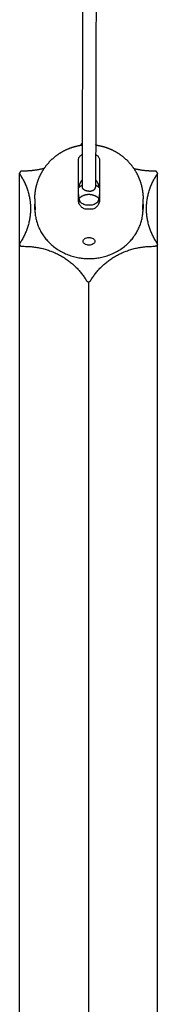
# Model space of a CAD drawing. Header units: millimetres. Extents: x 2945 to 7288, y 1104 to 2933.
# Tile 8 of 12: x 6248 to 6277, y 1312 to 1521. Entities that reach past the tile are written whole.
import ezdxf

# ---------------------------------------------------------------- set-up
doc = ezdxf.new("R2010")
doc.units = ezdxf.units.MM
doc.layers.add('Layer 01', color=7, linetype='Continuous')
doc.layers.add('Make2D$Visible$Curvas', color=7, linetype='Continuous')

msp = doc.modelspace()

# ---------------------------------------------------------------- linework, layer by layer
at = {"layer": 'Layer 01'}
msp.add_line((6262.21, 1465.04), (6262.21, 1229.34), dxfattribs=at)
at = {"layer": 'Make2D$Visible$Curvas', "color": 7, "lineweight": -3}
for points, knots in [([(6260.91, 1485.09), (6260.93, 1492.19), (6260.95, 1499.29), (6260.97, 1506.41), (6260.98, 1513.34), (6261, 1520.29), (6261.02, 1527.24), (6261.04, 1534.02), (6261.06, 1540.8), (6261.08, 1547.59), (6261.09, 1554.21), (6261.11, 1560.83), (6261.13, 1567.46), (6261.15, 1573.91), (6261.16, 1580.37), (6261.18, 1586.85), (6261.2, 1593.14), (6261.21, 1599.44), (6261.23, 1605.75), (6261.24, 1611.88), (6261.26, 1618.01), (6261.28, 1624.16), (6261.29, 1630.13), (6261.31, 1636.11), (6261.32, 1642.1), (6261.34, 1647.9), (6261.35, 1653.72), (6261.36, 1659.55), (6261.38, 1665.19), (6261.39, 1670.85), (6261.41, 1676.52), (6261.42, 1682), (6261.43, 1687.49), (6261.45, 1693), (6261.46, 1698.32), (6261.47, 1703.65), (6261.48, 1709), (6261.5, 1714.16), (6261.51, 1719.33), (6261.52, 1724.52), (6261.53, 1729.52), (6261.54, 1734.53), (6261.55, 1739.55), (6261.56, 1744.39), (6261.58, 1749.24), (6261.59, 1754.1), (6261.59, 1756.44), (6261.6, 1758.78), (6261.6, 1761.12), (6261.61, 1763.47), (6261.61, 1765.82), (6261.62, 1768.17), (6261.62, 1770.43), (6261.63, 1772.69), (6261.63, 1774.95), (6261.64, 1777.21), (6261.64, 1779.48), (6261.65, 1781.75), (6261.65, 1783.93), (6261.65, 1786.11), (6261.66, 1788.29), (6261.66, 1790.47), (6261.67, 1792.66), (6261.67, 1794.85), (6261.68, 1796.95), (6261.68, 1799.05), (6261.68, 1801.15), (6261.69, 1803.25), (6261.69, 1805.36), (6261.7, 1807.47), (6261.7, 1809.48), (6261.7, 1811.5), (6261.71, 1813.52), (6261.71, 1815.55), (6261.72, 1817.57), (6261.72, 1819.6), (6261.72, 1821.54), (6261.73, 1823.47), (6261.73, 1825.42), (6261.73, 1827.36), (6261.74, 1829.3), (6261.74, 1831.25), (6261.74, 1833.11), (6261.75, 1834.96), (6261.75, 1836.82), (6261.75, 1838.68), (6261.76, 1840.55), (6261.76, 1842.42), (6261.76, 1844.19), (6261.77, 1845.97), (6261.77, 1847.75), (6261.77, 1849.53), (6261.78, 1851.31), (6261.78, 1853.1), (6261.78, 1853.96), (6261.78, 1854.82), (6261.78, 1855.68), (6261.78, 1856.54), (6261.79, 1857.4), (6261.79, 1858.26), (6261.79, 1859.1), (6261.79, 1859.94), (6261.79, 1860.78), (6261.79, 1861.62), (6261.79, 1862.46), (6261.79, 1863.3), (6261.8, 1864.12), (6261.8, 1864.94), (6261.8, 1865.76), (6261.8, 1866.58), (6261.8, 1867.4), (6261.8, 1868.22), (6261.8, 1869.81), (6261.81, 1871.41), (6261.81, 1873.02), (6261.81, 1873.79), (6261.81, 1874.57), (6261.81, 1875.35), (6261.81, 1876.13), (6261.81, 1876.91), (6261.81, 1877.69), (6261.82, 1878.45), (6261.82, 1879.21), (6261.82, 1879.97), (6261.82, 1880.73), (6261.82, 1881.49), (6261.82, 1882.25), (6261.82, 1882.99), (6261.82, 1883.73), (6261.82, 1884.46), (6261.82, 1885.2), (6261.82, 1885.94), (6261.83, 1886.69), (6261.83, 1887.4), (6261.83, 1888.12), (6261.83, 1888.84), (6261.83, 1889.56), (6261.83, 1890.28), (6261.83, 1891), (6261.83, 1891.7), (6261.83, 1892.39), (6261.83, 1893.09), (6261.83, 1893.79), (6261.83, 1894.49), (6261.83, 1895.19), (6261.84, 1895.88), (6261.84, 1896.56), (6261.84, 1897.24), (6261.84, 1897.92), (6261.84, 1898.59), (6261.84, 1899.27), (6261.84, 1899.93), (6261.84, 1900.59), (6261.84, 1901.26), (6261.84, 1901.91), (6261.84, 1902.56), (6261.84, 1903.22), (6261.84, 1903.86), (6261.84, 1904.5), (6261.84, 1905.15), (6261.84, 1905.78), (6261.84, 1906.41), (6261.84, 1907.05), (6261.85, 1907.67), (6261.85, 1908.29), (6261.85, 1908.92), (6261.85, 1909.53), (6261.85, 1910.14), (6261.85, 1910.76), (6261.85, 1911.36), (6261.85, 1911.96), (6261.85, 1912.57), (6261.85, 1913.16), (6261.85, 1913.75), (6261.85, 1914.35), (6261.85, 1914.93), (6261.85, 1915.51), (6261.85, 1916.1), (6261.85, 1916.67), (6261.85, 1917.24), (6261.85, 1917.82), (6261.85, 1918.38), (6261.85, 1918.94), (6261.85, 1919.51), (6261.85, 1920.06), (6261.85, 1920.61), (6261.85, 1921.16), (6261.85, 1921.71), (6261.85, 1922.25), (6261.85, 1922.79), (6261.85, 1923.32), (6261.85, 1923.86), (6261.85, 1924.39), (6261.85, 1924.91), (6261.85, 1925.44), (6261.85, 1925.96), (6261.85, 1926.43), (6261.85, 1926.91), (6261.85, 1927.38)], [0, 0, 0, 0, 27.235122, 27.235122, 27.235122, 53.785595, 53.785595, 53.785595, 79.650098, 79.650098, 79.650098, 104.830651, 104.830651, 104.830651, 129.326768, 129.326768, 129.326768, 153.137265, 153.137265, 153.137265, 176.265242, 176.265242, 176.265242, 198.709387, 198.709387, 198.709387, 220.471185, 220.471185, 220.471185, 241.550833, 241.550833, 241.550833, 261.947709, 261.947709, 261.947709, 281.664527, 281.664527, 281.664527, 300.700737, 300.700737, 300.700737, 319.057101, 319.057101, 319.057101, 336.73458, 336.73458, 336.73458, 345.234556, 345.234556, 345.234556, 353.73528, 353.73528, 353.73528, 361.896135, 361.896135, 361.896135, 370.057987, 370.057987, 370.057987, 377.882082, 377.882082, 377.882082, 385.706473, 385.706473, 385.706473, 393.193267, 393.193267, 393.193267, 400.680485, 400.680485, 400.680485, 407.831847, 407.831847, 407.831847, 414.982724, 414.982724, 414.982724, 421.798038, 421.798038, 421.798038, 428.613434, 428.613434, 428.613434, 435.095504, 435.095504, 435.095504, 441.57678, 441.57678, 441.57678, 447.725166, 447.725166, 447.725166, 453.87417, 453.87417, 453.87417, 456.824039, 456.824039, 456.824039, 459.774091, 459.774091, 459.774091, 462.641256, 462.641256, 462.641256, 465.508267, 465.508267, 465.508267, 468.293404, 468.293404, 468.293404, 471.078189, 471.078189, 471.078189, 476.483685, 476.483685, 476.483685, 479.104331, 479.104331, 479.104331, 481.724652, 481.724652, 481.724652, 484.263837, 484.263837, 484.263837, 486.803166, 486.803166, 486.803166, 489.26074, 489.26074, 489.26074, 491.718518, 491.718518, 491.718518, 494.095959, 494.095959, 494.095959, 496.472428, 496.472428, 496.472428, 498.768669, 498.768669, 498.768669, 501.065891, 501.065891, 501.065891, 503.301574, 503.301574, 503.301574, 505.497252, 505.497252, 505.497252, 507.654707, 507.654707, 507.654707, 509.771003, 509.771003, 509.771003, 511.848232, 511.848232, 511.848232, 513.885694, 513.885694, 513.885694, 515.88433, 515.88433, 515.88433, 517.84382, 517.84382, 517.84382, 519.765157, 519.765157, 519.765157, 521.647231, 521.647231, 521.647231, 523.48974, 523.48974, 523.48974, 525.294784, 525.294784, 525.294784, 527.062179, 527.062179, 527.062179, 528.791082, 528.791082, 528.791082, 530.482676, 530.482676, 530.482676, 532.137736, 532.137736, 532.137736, 533.755306, 533.755306, 533.755306, 535.221196, 535.221196, 535.221196, 535.221196]), ([(6264.65, 1927.38), (6264.65, 1926.91), (6264.65, 1926.43), (6264.65, 1925.96), (6264.65, 1925.44), (6264.65, 1924.91), (6264.65, 1924.39), (6264.65, 1923.86), (6264.65, 1923.32), (6264.65, 1922.79), (6264.65, 1922.25), (6264.65, 1921.7), (6264.65, 1921.16), (6264.65, 1920.61), (6264.65, 1920.06), (6264.65, 1919.5), (6264.65, 1918.94), (6264.65, 1918.38), (6264.65, 1917.81), (6264.65, 1917.24), (6264.65, 1916.67), (6264.65, 1916.1), (6264.65, 1915.51), (6264.65, 1914.93), (6264.65, 1914.35), (6264.65, 1913.75), (6264.65, 1913.16), (6264.65, 1912.57), (6264.65, 1911.96), (6264.65, 1911.36), (6264.65, 1910.76), (6264.65, 1910.14), (6264.65, 1909.53), (6264.65, 1908.92), (6264.65, 1908.29), (6264.65, 1907.67), (6264.64, 1907.05), (6264.64, 1906.41), (6264.64, 1905.78), (6264.64, 1905.15), (6264.64, 1904.5), (6264.64, 1903.86), (6264.64, 1903.22), (6264.64, 1902.56), (6264.64, 1901.91), (6264.64, 1901.26), (6264.64, 1900.59), (6264.64, 1899.93), (6264.64, 1899.26), (6264.64, 1898.59), (6264.64, 1897.91), (6264.64, 1897.24), (6264.64, 1896.56), (6264.64, 1895.87), (6264.63, 1895.19), (6264.63, 1894.49), (6264.63, 1893.79), (6264.63, 1893.09), (6264.63, 1892.39), (6264.63, 1891.69), (6264.63, 1891), (6264.63, 1890.28), (6264.63, 1889.56), (6264.63, 1888.84), (6264.63, 1888.12), (6264.63, 1887.4), (6264.63, 1886.68), (6264.62, 1885.94), (6264.62, 1885.2), (6264.62, 1884.46), (6264.62, 1883.72), (6264.62, 1882.98), (6264.62, 1882.25), (6264.62, 1881.49), (6264.62, 1880.72), (6264.62, 1879.97), (6264.62, 1879.21), (6264.62, 1878.45), (6264.61, 1877.69), (6264.61, 1876.91), (6264.61, 1876.13), (6264.61, 1875.35), (6264.61, 1874.57), (6264.61, 1873.79), (6264.61, 1873.01), (6264.61, 1871.41), (6264.6, 1869.81), (6264.6, 1868.22), (6264.6, 1867.39), (6264.6, 1866.57), (6264.6, 1865.75), (6264.6, 1864.93), (6264.6, 1864.11), (6264.59, 1863.3), (6264.59, 1862.45), (6264.59, 1861.61), (6264.59, 1860.77), (6264.59, 1859.93), (6264.59, 1859.1), (6264.59, 1858.26), (6264.59, 1857.4), (6264.58, 1856.53), (6264.58, 1855.67), (6264.58, 1854.81), (6264.58, 1853.96), (6264.58, 1853.1), (6264.58, 1851.31), (6264.57, 1849.52), (6264.57, 1847.74), (6264.57, 1845.96), (6264.56, 1844.19), (6264.56, 1842.41), (6264.56, 1840.54), (6264.55, 1838.68), (6264.55, 1836.82), (6264.55, 1834.96), (6264.54, 1833.1), (6264.54, 1831.25), (6264.54, 1829.3), (6264.53, 1827.35), (6264.53, 1825.41), (6264.53, 1823.47), (6264.52, 1821.53), (6264.52, 1819.6), (6264.52, 1817.57), (6264.51, 1815.54), (6264.51, 1813.52), (6264.5, 1811.5), (6264.5, 1809.48), (6264.5, 1807.46), (6264.49, 1805.35), (6264.49, 1803.25), (6264.48, 1801.14), (6264.48, 1799.04), (6264.48, 1796.94), (6264.47, 1794.85), (6264.47, 1792.66), (6264.46, 1790.47), (6264.46, 1788.29), (6264.45, 1786.1), (6264.45, 1783.92), (6264.45, 1781.75), (6264.44, 1779.47), (6264.44, 1777.21), (6264.43, 1774.94), (6264.43, 1772.68), (6264.42, 1770.42), (6264.42, 1768.16), (6264.41, 1765.81), (6264.41, 1763.46), (6264.4, 1761.12), (6264.4, 1758.77), (6264.39, 1756.43), (6264.39, 1754.09), (6264.38, 1749.23), (6264.36, 1744.38), (6264.35, 1739.54), (6264.34, 1734.52), (6264.33, 1729.51), (6264.32, 1724.51), (6264.31, 1719.33), (6264.3, 1714.15), (6264.28, 1708.99), (6264.27, 1703.65), (6264.26, 1698.32), (6264.25, 1692.99), (6264.23, 1687.49), (6264.22, 1681.99), (6264.21, 1676.51), (6264.19, 1670.84), (6264.18, 1665.19), (6264.16, 1659.54), (6264.15, 1653.71), (6264.14, 1647.9), (6264.12, 1642.09), (6264.11, 1636.1), (6264.09, 1630.12), (6264.08, 1624.16), (6264.06, 1618.01), (6264.04, 1611.87), (6264.03, 1605.74), (6264.01, 1599.43), (6264, 1593.13), (6263.98, 1586.84), (6263.96, 1580.37), (6263.95, 1573.91), (6263.93, 1567.45), (6263.91, 1560.82), (6263.89, 1554.2), (6263.88, 1547.59), (6263.86, 1540.79), (6263.84, 1534.01), (6263.82, 1527.24), (6263.8, 1520.28), (6263.78, 1513.34), (6263.77, 1506.4), (6263.75, 1499.29), (6263.73, 1492.18), (6263.71, 1485.08)], [4.654806, 4.654806, 4.654806, 4.654806, 6.119876, 6.119876, 6.119876, 7.73764, 7.73764, 7.73764, 9.392886, 9.392886, 9.392886, 11.084658, 11.084658, 11.084658, 12.813733, 12.813733, 12.813733, 14.581293, 14.581293, 14.581293, 16.386496, 16.386496, 16.386496, 18.229157, 18.229157, 18.229157, 20.111378, 20.111378, 20.111378, 22.032857, 22.032857, 22.032857, 23.992484, 23.992484, 23.992484, 25.991251, 25.991251, 25.991251, 28.02884, 28.02884, 28.02884, 30.106192, 30.106192, 30.106192, 32.222607, 32.222607, 32.222607, 34.380177, 34.380177, 34.380177, 36.575965, 36.575965, 36.575965, 38.811755, 38.811755, 38.811755, 41.109082, 41.109082, 41.109082, 43.405423, 43.405423, 43.405423, 45.781991, 45.781991, 45.781991, 48.159525, 48.159525, 48.159525, 50.617396, 50.617396, 50.617396, 53.075058, 53.075058, 53.075058, 55.614474, 55.614474, 55.614474, 58.153742, 58.153742, 58.153742, 60.774145, 60.774145, 60.774145, 63.39487, 63.39487, 63.39487, 68.800518, 68.800518, 68.800518, 71.585376, 71.585376, 71.585376, 74.370584, 74.370584, 74.370584, 77.237664, 77.237664, 77.237664, 80.104896, 80.104896, 80.104896, 83.055013, 83.055013, 83.055013, 86.004946, 86.004946, 86.004946, 92.154074, 92.154074, 92.154074, 98.302576, 98.302576, 98.302576, 104.783965, 104.783965, 104.783965, 111.26614, 111.26614, 111.26614, 118.081638, 118.081638, 118.081638, 124.897048, 124.897048, 124.897048, 132.048019, 132.048019, 132.048019, 139.199469, 139.199469, 139.199469, 146.686773, 146.686773, 146.686773, 154.173648, 154.173648, 154.173648, 161.998118, 161.998118, 161.998118, 169.822287, 169.822287, 169.822287, 177.984213, 177.984213, 177.984213, 186.145136, 186.145136, 186.145136, 194.645928, 194.645928, 194.645928, 203.145968, 203.145968, 203.145968, 220.823569, 220.823569, 220.823569, 239.180048, 239.180048, 239.180048, 258.216365, 258.216365, 258.216365, 277.933283, 277.933283, 277.933283, 298.330253, 298.330253, 298.330253, 319.409989, 319.409989, 319.409989, 341.171869, 341.171869, 341.171869, 363.616093, 363.616093, 363.616093, 386.744143, 386.744143, 386.744143, 410.55471, 410.55471, 410.55471, 435.050894, 435.050894, 435.050894, 460.23151, 460.23151, 460.23151, 486.096073, 486.096073, 486.096073, 512.646603, 512.646603, 512.646603, 539.881779, 539.881779, 539.881779, 539.881779]), ([(6260.06, 1490.83), (6260.06, 1490.91), (6260.07, 1491), (6260.11, 1491.17), (6260.14, 1491.25), (6260.22, 1491.41), (6260.28, 1491.49), (6260.4, 1491.64), (6260.47, 1491.71), (6260.66, 1491.86), (6260.79, 1491.94), (6260.93, 1492.01)], [0, 0, 0, 0, 0.37557, 0.37557, 0.75114, 0.75114, 1.12671, 1.12671, 1.502279, 1.502279, 2.008571, 2.008571, 2.008571, 2.008571]), ([(6263.73, 1491.99), (6263.75, 1491.98), (6263.77, 1491.96), (6263.89, 1491.9), (6263.98, 1491.84), (6264.23, 1491.64), (6264.35, 1491.49), (6264.52, 1491.17), (6264.56, 1491), (6264.56, 1490.83)], [1.040328, 1.040328, 1.040328, 1.040328, 1.127515, 1.127515, 1.503353, 1.503353, 2.255029, 2.255029, 3.006706, 3.006706, 3.006706, 3.006706]), ([(6250.81, 1481.98), (6250.81, 1481.83), (6250.81, 1481.66), (6250.82, 1481.34), (6250.83, 1481.17), (6250.85, 1480.87), (6250.86, 1480.73), (6250.87, 1480.5), (6250.88, 1480.4), (6250.88, 1480.27), (6250.87, 1480.24), (6250.86, 1480.24), (6250.85, 1480.27), (6250.83, 1480.39), (6250.82, 1480.48), (6250.81, 1480.71), (6250.81, 1480.85), (6250.81, 1481)], [0, 0, 0, 0, 0.494393, 0.494393, 0.988786, 0.988786, 1.483179, 1.483179, 1.977572, 1.977572, 2.471965, 2.471965, 2.966358, 2.966358, 3.460751, 3.460751, 3.955144, 3.955144, 3.955144, 3.955144]), ([(6261.86, 1480.38), (6261.73, 1480.39), (6261.61, 1480.4), (6261.36, 1480.46), (6261.25, 1480.51), (6261.02, 1480.62), (6260.92, 1480.69), (6260.72, 1480.84), (6260.63, 1480.93), (6260.39, 1481.22), (6260.27, 1481.43), (6260.1, 1481.91), (6260.06, 1482.15), (6260.06, 1482.4)], [0, 0, 0, 0, 0.375838, 0.375838, 0.751676, 0.751676, 1.127515, 1.127515, 1.503353, 1.503353, 2.255029, 2.255029, 3.006706, 3.006706, 3.006706, 3.006706]), ([(6261.86, 1481.25), (6261.71, 1481.27), (6261.57, 1481.3), (6261.28, 1481.38), (6261.14, 1481.44), (6260.88, 1481.59), (6260.76, 1481.67), (6260.54, 1481.86), (6260.44, 1481.96), (6260.36, 1482.07)], [-1.791242, -1.791242, -1.791242, -1.791242, -1.343432, -1.343432, -0.895621, -0.895621, -0.447811, -0.447811, 0, 0, 0, 0]), ([(6264.56, 1482.4), (6264.56, 1482.28), (6264.55, 1482.15), (6264.51, 1481.91), (6264.47, 1481.79), (6264.39, 1481.55), (6264.34, 1481.44), (6264.22, 1481.22), (6264.14, 1481.12), (6263.9, 1480.83), (6263.7, 1480.67), (6263.37, 1480.51), (6263.25, 1480.46), (6263.01, 1480.4), (6262.88, 1480.39), (6262.76, 1480.38)], [0, 0, 0, 0, 0.37557, 0.37557, 0.75114, 0.75114, 1.12671, 1.12671, 1.502279, 1.502279, 2.253419, 2.253419, 2.628989, 2.628989, 3.004559, 3.004559, 3.004559, 3.004559]), ([(6264.25, 1482.07), (6264.17, 1481.96), (6264.07, 1481.86), (6263.85, 1481.67), (6263.73, 1481.59), (6263.47, 1481.44), (6263.33, 1481.38), (6263.05, 1481.3), (6262.9, 1481.27), (6262.76, 1481.25)], [-1.791233, -1.791233, -1.791233, -1.791233, -1.343424, -1.343424, -0.895616, -0.895616, -0.447808, -0.447808, 0, 0, 0, 0]), ([(6273.75, 1480.24), (6273.75, 1480.24), (6273.75, 1480.24), (6273.74, 1480.24), (6273.74, 1480.27), (6273.74, 1480.4), (6273.74, 1480.5), (6273.76, 1480.73), (6273.76, 1480.87), (6273.78, 1481.17), (6273.79, 1481.34), (6273.8, 1481.66), (6273.81, 1481.83), (6273.81, 1481.98)], [1.468896, 1.468896, 1.468896, 1.468896, 1.483179, 1.483179, 1.977572, 1.977572, 2.471965, 2.471965, 2.966358, 2.966358, 3.460751, 3.460751, 3.955144, 3.955144, 3.955144, 3.955144]), ([(6250.81, 1481), (6250.81, 1481.07), (6250.81, 1481.15), (6250.81, 1481.31), (6250.81, 1481.39), (6250.82, 1481.48), (6250.82, 1481.48), (6250.82, 1481.49)], [0, 0, 0, 0, 0.2469029, 0.2469029, 0.4938059, 0.4938059, 0.5075326, 0.5075326, 0.5075326, 0.5075326]), ([(6273.81, 1481), (6273.81, 1480.84), (6273.8, 1480.71), (6273.79, 1480.48), (6273.78, 1480.39), (6273.76, 1480.27), (6273.76, 1480.24), (6273.75, 1480.24)], [0, 0, 0, 0, 0.494393, 0.494393, 0.988786, 0.988786, 1.468896, 1.468896, 1.468896, 1.468896]), ([(6273.8, 1481.49), (6273.8, 1481.48), (6273.8, 1481.48), (6273.8, 1481.31), (6273.81, 1481.15), (6273.81, 1481)], [3.4433973, 3.4433973, 3.4433973, 3.4433973, 3.4566411, 3.4566411, 3.9504469, 3.9504469, 3.9504469, 3.9504469]), ([(6261.06, 1473.6), (6261.06, 1473.71), (6261.09, 1473.81), (6261.21, 1474), (6261.3, 1474.09), (6261.53, 1474.24), (6261.67, 1474.31), (6261.97, 1474.39), (6262.14, 1474.41), (6262.31, 1474.41)], [0, 0, 0, 0, 0.503256, 0.503256, 1.006512, 1.006512, 1.509768, 1.509768, 2.013024, 2.013024, 2.013024, 2.013024]), ([(6262.31, 1474.41), (6262.39, 1474.41), (6262.48, 1474.41), (6262.64, 1474.38), (6262.72, 1474.37), (6262.95, 1474.3), (6263.08, 1474.24), (6263.31, 1474.09), (6263.4, 1474), (6263.53, 1473.81), (6263.56, 1473.71), (6263.56, 1473.6)], [0, 0, 0, 0, 0.251313, 0.251313, 0.502626, 0.502626, 1.005253, 1.005253, 1.507879, 1.507879, 2.010505, 2.010505, 2.010505, 2.010505]), ([(6262.31, 1472.8), (6262.22, 1472.8), (6262.14, 1472.81), (6261.98, 1472.83), (6261.9, 1472.85), (6261.67, 1472.91), (6261.53, 1472.97), (6261.3, 1473.12), (6261.21, 1473.2), (6261.09, 1473.4), (6261.06, 1473.5), (6261.06, 1473.6)], [0, 0, 0, 0, 0.251066, 0.251066, 0.502131, 0.502131, 1.004263, 1.004263, 1.506394, 1.506394, 2.008525, 2.008525, 2.008525, 2.008525]), ([(6263.56, 1473.6), (6263.56, 1473.5), (6263.53, 1473.4), (6263.4, 1473.2), (6263.31, 1473.12), (6263.09, 1472.97), (6262.95, 1472.91), (6262.64, 1472.82), (6262.48, 1472.8), (6262.31, 1472.8)], [0, 0, 0, 0, 0.502799, 0.502799, 1.005599, 1.005599, 1.508398, 1.508398, 2.011198, 2.011198, 2.011198, 2.011198])]:
    msp.add_open_spline(points, degree=3, knots=knots, dxfattribs=at)
for points, weights, degree in [([(6260.93, 1494.48), (6260.72, 1494.2), (6260.5, 1493.92)], [0.981416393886, 0.97586621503, 0.970952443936], 2), ([(6263.89, 1493.96), (6263.81, 1494.06), (6263.73, 1494.16)], [0.971560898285, 0.973325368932, 0.975170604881], 2), ([(6260.06, 1482.4), (6260.06, 1487.42), (6260.06, 1490.83)], [1, 0.913792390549, 1], 2), ([(6264.56, 1490.83), (6264.56, 1487.42), (6264.56, 1482.4)], [1, 0.913792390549, 1], 2), ([(6248.07, 1488.47), (6247.57, 1488.47), (6247.57, 1488.01)], [1, 0.707106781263, 1], 2), ([(6252.8, 1489.04), (6250.72, 1488.47), (6248.55, 1488.47)], [0.946153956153, 0.962682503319, 1], 2), ([(6275.87, 1488.47), (6273.83, 1488.47), (6271.86, 1488.97)], [1, 0.964823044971, 0.948118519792], 2), ([(6276.84, 1488.01), (6276.84, 1488.47), (6276.34, 1488.47)], [1, 0.707106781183, 1], 2), ([(6247.57, 1488.01), (6247.57, 1487.89), (6247.64, 1487.78)], [1, 0.96592582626, 1], 2), ([(6247.88, 1487.4), (6249.89, 1484.2), (6249.89, 1480.51)], [1, 0.965925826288, 1], 2), ([(6260.91, 1486.61), (6260.48, 1486.23), (6260.2, 1485.64), (6260.1, 1484.95)], [0.891974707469, 0.876048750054, 0.912057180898, 1], 3), ([(6264.52, 1484.95), (6264.42, 1485.63), (6264.14, 1486.22), (6263.71, 1486.6)], [1, 0.912631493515, 0.876521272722, 0.89166933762], 3), ([(6274.53, 1480.51), (6274.53, 1484.2), (6276.54, 1487.4)], [1, 0.965925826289, 1], 2), ([(6276.84, 1488.01), (6276.84, 1487.89), (6276.77, 1487.78)], [1, 0.965925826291, 1], 2), ([(6260.1, 1484.95), (6260.45, 1485.3), (6260.91, 1485.53)], [1, 0.964800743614, 0.958880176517], 2), ([(6262.31, 1484.21), (6263.71, 1484.21), (6263.71, 1485.08)], [1, 0.707710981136, 1], 2), ([(6263.71, 1485.53), (6264.17, 1485.3), (6264.52, 1484.95)], [0.958911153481, 0.96489223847, 1], 2), ([(6260.06, 1483.5), (6260.06, 1482.98), (6260.16, 1482.49), (6260.36, 1482.07)], [1, 0.971301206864, 0.971301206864, 1], 3), ([(6264.25, 1482.07), (6264.45, 1482.49), (6264.56, 1482.98), (6264.56, 1483.5)], [1, 0.971301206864, 0.971301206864, 1], 3), ([(6249.89, 1480.51), (6249.89, 1476.81), (6247.88, 1473.61)], [1, 0.96592582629, 1], 2), ([(6262.76, 1481.25), (6262.46, 1481.23), (6262.16, 1481.23), (6261.86, 1481.25)], [1, 0.99245733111, 0.99245733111, 1], 3), ([(6262.31, 1480.38), (6262.08, 1480.38), (6261.86, 1480.38)], [1, 0.999792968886, 1], 2), ([(6262.76, 1480.38), (6262.53, 1480.38), (6262.31, 1480.38)], [1, 0.999792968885, 1], 2), ([(6276.54, 1473.61), (6274.53, 1476.81), (6274.53, 1480.51)], [1, 0.965925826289, 1], 2), ([(6247.64, 1473.23), (6247.57, 1473.12), (6247.57, 1473)], [1, 0.965925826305, 1], 2), ([(6247.57, 1473), (6247.57, 1472.54), (6248.07, 1472.54)], [1, 0.707106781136, 1], 2), ([(6248.55, 1472.54), (6257.21, 1472.54), (6261.54, 1465.64)], [1, 0.866025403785, 1], 2), ([(6262.88, 1465.64), (6267.21, 1472.54), (6275.87, 1472.54)], [1, 0.866025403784, 1], 2), ([(6276.84, 1473), (6276.84, 1472.54), (6276.34, 1472.54)], [1, 0.707106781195, 1], 2), ([(6276.84, 1473), (6276.84, 1473.12), (6276.77, 1473.23)], [1, 0.965925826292, 1], 2)]:
    msp.add_rational_spline(points, weights, degree=degree, dxfattribs=at)
for points, weights, degree, knots in [([(6250.81, 1482.57), (6250.81, 1482.68), (6250.81, 1482.8), (6250.81, 1482.91), (6250.85, 1484.22), (6251.11, 1485.54), (6251.61, 1486.8), (6252.19, 1488.26), (6253.05, 1489.58), (6254.18, 1490.7), (6255.3, 1491.82), (6256.62, 1492.68), (6258.07, 1493.26), (6259, 1493.63), (6259.96, 1493.87), (6260.93, 1493.99)], [0.874832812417, 0.874832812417, 0.874832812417, 0.874832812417, 0.836863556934, 0.807973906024, 0.788163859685, 0.766552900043, 0.755747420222, 0.755747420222, 0.755747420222, 0.766552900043, 0.788163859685, 0.802614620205, 0.821896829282, 0.846010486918], 3, [-0.340865, -0.340865, -0.340865, -0.340865, 0, 0, 0, 4.014257, 4.014257, 4.014257, 8.744025, 8.744025, 8.744025, 13.473793, 13.473793, 13.473793, 16.389722, 16.389722, 16.389722, 16.389722]), ([(6263.73, 1493.98), (6264.68, 1493.86), (6265.63, 1493.62), (6266.54, 1493.26), (6268, 1492.68), (6269.32, 1491.82), (6270.44, 1490.7), (6271.56, 1489.58), (6272.42, 1488.26), (6273, 1486.8), (6273.5, 1485.54), (6273.76, 1484.22), (6273.8, 1482.91), (6273.81, 1482.8), (6273.81, 1482.68), (6273.81, 1482.57)], [0.84476845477, 0.821233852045, 0.802365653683, 0.788163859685, 0.766552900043, 0.755747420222, 0.755747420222, 0.755747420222, 0.766552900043, 0.788163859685, 0.807973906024, 0.836863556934, 0.874832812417, 0.874832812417, 0.874832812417, 0.874832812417], 3, [1.495049, 1.495049, 1.495049, 1.495049, 4.360741, 4.360741, 4.360741, 9.090509, 9.090509, 9.090509, 13.820276, 13.820276, 13.820276, 17.834534, 17.834534, 17.834534, 18.175398, 18.175398, 18.175398, 18.175398]), ([(6262.31, 1484.21), (6261.73, 1484.21), (6261.32, 1484.47), (6260.91, 1484.73), (6260.91, 1485.09)], [1, 0.923715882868, 1, 0.923715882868, 1], 2, [-4.39823, -4.39823, -4.39823, -3.297476, -3.297476, -2.196721, -2.196721, -2.196721]), ([(6264.46, 1482.65), (6263.57, 1483.49), (6262.31, 1483.49), (6261.04, 1483.49), (6260.16, 1482.65)], [0.853593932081, 0.851116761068, 1, 0.851116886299, 0.853593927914], 2, [-7.107787, -7.107787, -7.107787, -4.712389, -4.712389, -2.316993, -2.316993, -2.316993]), ([(6250.81, 1480.51), (6250.81, 1469.93), (6262.31, 1469.93), (6273.81, 1469.93), (6273.81, 1480.51)], [1, 0.707106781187, 1, 0.707106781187, 1], 2, [0, 0, 0, 18.064158, 18.064158, 36.128316, 36.128316, 36.128316]), ([(6261.77, 1465.27), (6261.92, 1465.04), (6262.21, 1465.04), (6262.5, 1465.04), (6262.64, 1465.27)], [1, 0.866025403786, 1, 0.866025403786, 1], 2, [-1.047198, -1.047198, -1.047198, -0.523599, -0.523599, 0, 0, 0])]:
    msp.add_rational_spline(points, weights, degree=degree, knots=knots, dxfattribs=at)
for points in [[(6248.55, 1488.47), (6248.07, 1488.47)], [(6276.34, 1488.47), (6275.87, 1488.47)], [(6247.57, 1473), (6247.57, 1488.01)], [(6247.64, 1487.78), (6247.88, 1487.4)], [(6276.54, 1487.4), (6276.77, 1487.78)], [(6276.84, 1473), (6276.84, 1488.01)], [(6250.81, 1482.57), (6250.81, 1481.98)], [(6273.81, 1481.98), (6273.81, 1482.57)], [(6250.81, 1481), (6250.81, 1480.51)], [(6250.84, 1481), (6250.81, 1481)], [(6273.81, 1480.51), (6273.81, 1481)], [(6247.57, 1237.31), (6247.57, 1473)], [(6247.88, 1473.61), (6247.64, 1473.23)], [(6248.07, 1472.54), (6248.55, 1472.54)], [(6275.87, 1472.54), (6276.34, 1472.54)], [(6276.77, 1473.23), (6276.54, 1473.61)], [(6276.84, 1237.31), (6276.84, 1473)], [(6261.54, 1465.64), (6261.77, 1465.27)], [(6262.64, 1465.27), (6262.88, 1465.64)]]:
    msp.add_open_spline(points, degree=1, dxfattribs=at)

doc.saveas('drawing.dxf')
